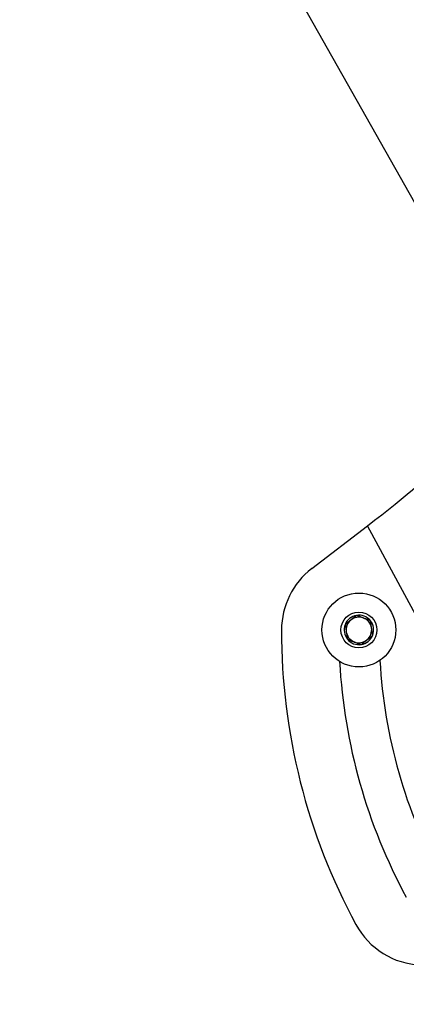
# Model space of a CAD drawing. Header units: inches. Extents: x 0.6 to 33.8, y 0 to 21.7.
# Tile 61 of 210: x 11.973 to 12.446, y 15.008 to 16.21. Entities that reach past the tile are written whole.
import ezdxf

# ---------------------------------------------------------------- set-up
doc = ezdxf.new("R2010")
doc.units = ezdxf.units.IN
doc.header["$MEASUREMENT"] = 0
doc.layers.add('FORMAT', color=7, linetype='Continuous')
doc.styles.add('SLDTEXTSTYLE3', font='TXT', dxfattribs={"width": 0.75})
doc.dimstyles.new('SLDDIMSTYLE0', dxfattribs={"dimtxt": 0.125, "dimasz": 0.13, "dimexe": 0, "dimexo": 0.0625, "dimgap": 0.03125, "dimtad": 0, "dimtih": 1, "dimtoh": 1, "dimdec": 1, "dimlfac": 4, "dimrnd": 1e-09, "dimzin": 12, "dimdsep": 46, "dimtxsty": 'SLDTEXTSTYLE3', "dimsah": 1, "dimcen": 0.09, "dimadec": 0, "dimazin": 3, "dimtfac": 1, "dimtdec": 1, "dimtofl": 0, "dimtmove": 0, "dimatfit": 3, "dimfxl": 1, "dimfrac": 2, "dimtolj": 1, "dimtzin": 12, "dimarcsym": 0})

# ---------------------------------------------------------------- blocks, each defined once
blk = doc.blocks.new('_D_1')
at = {"layer": 'FORMAT'}
for p, q in [((6.1417, 17.3401), (2.5482, 17.3401)), ((2.6732, 17.3401), (2.6732, 11.0747)), ((2.4885, 11.0493), (2.4504, 11.0493)), ((2.4504, 11.0493), (2.4504, 10.8509)), ((2.8579, 11.0493), (2.896, 11.0493)), ((2.896, 11.0493), (2.896, 10.8509)), ((2.4504, 10.8509), (2.4885, 10.8509)), ((2.896, 10.8509), (2.8579, 10.8509)), ((2.6732, 4.3985), (2.6732, 10.6639)), ((13.1545, 4.3985), (2.5482, 4.3985))]:
    blk.add_line(p, q, dxfattribs=at)
for points in [[(2.6732, 17.3401), (2.6532, 17.2101), (2.6932, 17.2101)], [(2.6732, 4.3985), (2.6932, 4.5285), (2.6532, 4.5285)]]:
    blk.add_solid(points, dxfattribs=at)
at = {"layer": 'FORMAT', "char_height": 0.125, "attachment_point": 1, "style": 'SLDTEXTSTYLE3'}
for s, insert in [('1315', (2.4885, 11.012)), ('51.8', (2.5115, 10.825))]:
    blk.add_mtext(s, dxfattribs=dict(at, insert=insert))

msp = doc.modelspace()

# ---------------------------------------------------------------- linework, layer by layer
at = {"color": 7, "linetype": 'Continuous'}
for p, q in [((12.2205, 16.4026), (12.5592, 15.8031)), ((12.3302, 15.54), (12.398, 15.5921)), ((12.6936, 15.0469), (12.398, 15.5921))]:
    msp.add_line(p, q, dxfattribs=at)
for radius in [0.0451, 0.0219]:
    msp.add_circle((12.3877, 15.4651), radius, dxfattribs=at)
for centre, radius, start, end in [((12.3877, 15.4651), 0.0945, 127.5235, 179.9133), ((12.3877, 15.4651), 0.018, 99.1229, 159.1229), ((12.3877, 15.4651), 0.0156, 129.1229, 189.1229), ((12.3877, 15.4651), 0.0156, 69.1229, 129.1229), ((12.3877, 15.4651), 0.018, 39.1229, 99.1229), ((12.3877, 15.4651), 0.0156, 9.1229, 69.1229), ((12.3877, 15.4651), 0.018, 339.1229, 39.1229), ((13.0452, 15.4641), 0.752, 179.9133, 208.4647), ((12.3877, 15.4651), 0.018, 159.1229, 219.1229), ((12.3877, 15.4651), 0.0156, 189.1229, 249.1229), ((12.3877, 15.4651), 0.0156, 309.1229, 9.1229), ((12.3877, 15.4651), 0.018, 219.1229, 279.1229), ((12.3877, 15.4651), 0.0156, 249.1229, 309.1229), ((12.3877, 15.4651), 0.018, 279.1229, 339.1229), ((13.0452, 15.4641), 0.6821, 183.1505, 208.4647), ((13.0452, 15.4641), 0.6329, 183.274, 208.4647), ((12.4672, 15.1507), 0.0945, 208.4647, 267.6429)]:
    msp.add_arc(centre, radius, start, end, dxfattribs=at)
msp.add_ellipse((12.3952, 15.5974), major_axis=(0.0903, 0.0694), ratio=0.051751, start_param=4.704115, end_param=6.222552, dxfattribs=at)
for points, knots in [([(12.3849, 15.4829), (12.3829, 15.4813), (12.3795, 15.4785), (12.3745, 15.4745), (12.372, 15.4724), (12.3709, 15.4715)], [0, 0, 0, 0, 0.439118, 0.751368, 1, 1, 1, 1]), ([(12.4017, 15.4765), (12.3993, 15.4774), (12.3952, 15.479), (12.3892, 15.4813), (12.3862, 15.4824), (12.3849, 15.4829)], [0, 0, 0, 0, 0.439118, 0.751368, 1, 1, 1, 1]), ([(12.4046, 15.4587), (12.4045, 15.4596), (12.404, 15.4624), (12.4032, 15.4674), (12.4024, 15.4727), (12.4019, 15.4755), (12.4017, 15.4765)], [0, 0, 0, 0, 0.161315, 0.496509, 0.820096, 1, 1, 1, 1]), ([(12.3709, 15.4715), (12.3711, 15.4705), (12.3715, 15.4677), (12.3723, 15.4625), (12.3732, 15.4574), (12.3736, 15.4546), (12.3737, 15.4537)], [0, 0, 0, 0, 0.179904, 0.503491, 0.838685, 1, 1, 1, 1]), ([(12.3737, 15.4537), (12.3762, 15.4528), (12.3803, 15.4512), (12.3863, 15.4489), (12.3893, 15.4478), (12.3906, 15.4473)], [0, 0, 0, 0, 0.439118, 0.751368, 1, 1, 1, 1]), ([(12.3906, 15.4473), (12.3926, 15.4489), (12.396, 15.4517), (12.401, 15.4558), (12.4035, 15.4578), (12.4046, 15.4587)], [0, 0, 0, 0, 0.439118, 0.751368, 1, 1, 1, 1])]:
    msp.add_open_spline(points, degree=3, knots=knots, dxfattribs=at)

# ---------------------------------------------------------------- dimensions: what is measured, and where the dimension line sits
at = {"layer": 'FORMAT'}
dim = msp.add_linear_dim(base=(2.6732, 17.3401), p1=(13.2045, 4.3985), p2=(6.1917, 17.3401), angle=90, dimstyle='SLDDIMSTYLE0', dxfattribs=at)
dim.commit()
dim.dimension.update_dxf_attribs({"geometry": '_D_1', "text_midpoint": (2.6732, 10.8693), "dimtype": 160})

doc.saveas('drawing.dxf')
